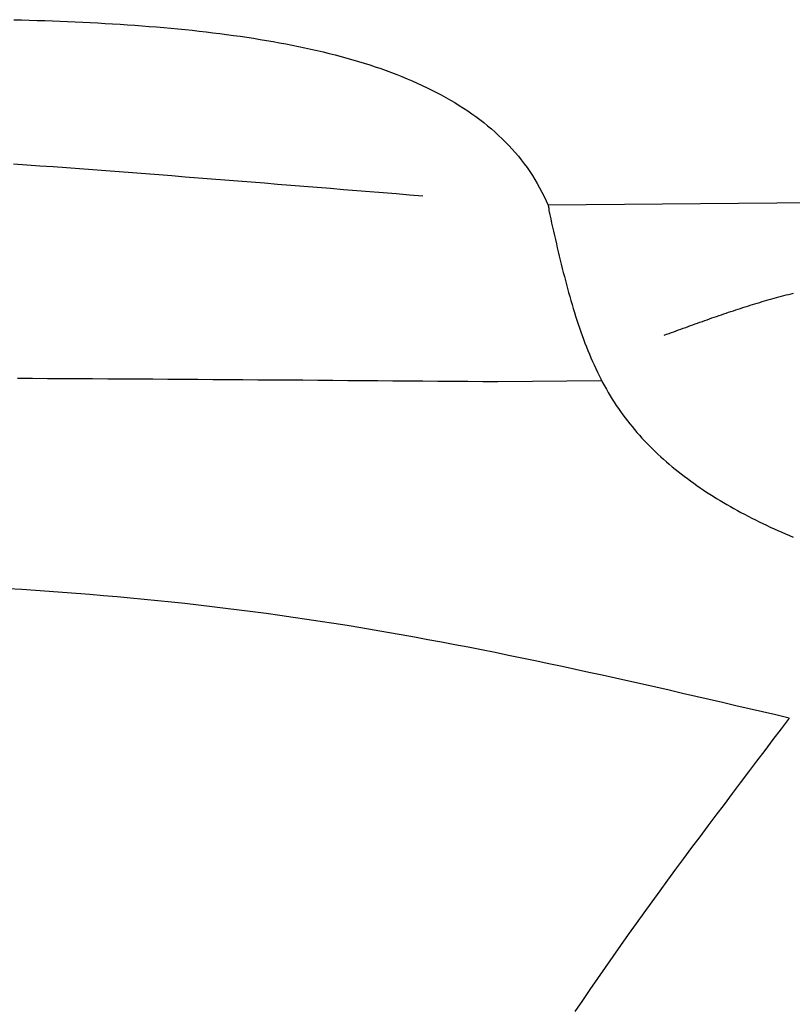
# Model space of a CAD drawing. Extents: x 715 to 7297, y 267 to 3409.
# Tile 16 of 67: x 2255 to 2523, y 2424 to 2765. Entities that reach past the tile are written whole.
import ezdxf

# ---------------------------------------------------------------- set-up
doc = ezdxf.new("R2010")
doc.units = 0
doc.layers.add('CAR', color=10, linetype='CONTINUOUS')

msp = doc.modelspace()

# ---------------------------------------------------------------- linework, layer by layer
at = {"layer": 'CAR'}
for p, q in [((2646.745, 2703.049), (2438.519, 2701.078)), ((2421.112, 2639.87), (2457.111, 2640.254))]:
    msp.add_line(p, q, dxfattribs=at)
for points in [[(2253.07, 2765.47, 0), (2255.76, 2765.4, 0), (2258.44, 2765.33, 0), (2261.12, 2765.24, 0), (2263.79, 2765.16, 0), (2266.44, 2765.06, 0), (2269.09, 2764.96, 0), (2271.73, 2764.85, 0), (2274.37, 2764.74, 0), (2276.99, 2764.62, 0), (2279.6, 2764.49, 0), (2282.2, 2764.35, 0), (2284.79, 2764.2, 0), (2287.37, 2764.05, 0), (2289.93, 2763.89, 0), (2292.49, 2763.72, 0), (2295.03, 2763.54, 0), (2297.57, 2763.35, 0), (2300.09, 2763.16, 0), (2302.59, 2762.95, 0), (2305.09, 2762.74, 0), (2307.57, 2762.51, 0), (2310.04, 2762.28, 0), (2312.5, 2762.04, 0), (2314.94, 2761.78, 0), (2317.36, 2761.52, 0), (2319.78, 2761.24, 0), (2322.18, 2760.96, 0), (2324.56, 2760.66, 0), (2326.93, 2760.35, 0), (2329.28, 2760.03, 0), (2331.62, 2759.7, 0), (2333.94, 2759.36, 0), (2336.24, 2759.01, 0), (2338.53, 2758.64, 0), (2340.8, 2758.26, 0), (2343.06, 2757.87, 0), (2345.29, 2757.47, 0), (2347.51, 2757.05, 0), (2349.72, 2756.62, 0), (2351.9, 2756.18, 0), (2354.07, 2755.72, 0), (2356.21, 2755.25, 0), (2358.34, 2754.77, 0), (2360.45, 2754.27, 0), (2362.54, 2753.76, 0), (2364.61, 2753.23, 0), (2366.66, 2752.69, 0), (2368.69, 2752.13, 0), (2370.7, 2751.56, 0), (2372.69, 2750.97, 0), (2374.65, 2750.37, 0), (2376.6, 2749.75, 0), (2378.52, 2749.12, 0), (2380.43, 2748.47, 0), (2382.31, 2747.8, 0), (2384.17, 2747.12, 0), (2386, 2746.42, 0), (2387.81, 2745.71, 0), (2389.6, 2744.98, 0), (2391.37, 2744.23, 0), (2393.11, 2743.46, 0), (2394.83, 2742.67, 0), (2396.53, 2741.87, 0), (2398.2, 2741.05, 0), (2399.84, 2740.21, 0), (2401.46, 2739.36, 0), (2403.06, 2738.48, 0), (2404.63, 2737.59, 0), (2406.17, 2736.67, 0), (2407.69, 2735.74, 0), (2409.18, 2734.79, 0), (2410.64, 2733.82, 0), (2412.08, 2732.83, 0), (2413.49, 2731.82, 0), (2414.88, 2730.79, 0), (2416.23, 2729.74, 0), (2417.56, 2728.66, 0), (2418.86, 2727.57, 0), (2420.13, 2726.46, 0), (2421.37, 2725.32, 0), (2422.58, 2724.17, 0), (2423.77, 2722.99, 0), (2424.92, 2721.79, 0), (2426.05, 2720.57, 0), (2427.14, 2719.33, 0), (2428.21, 2718.06, 0), (2429.24, 2716.78, 0), (2430.24, 2715.47, 0), (2431.22, 2714.13, 0), (2432.16, 2712.78, 0), (2433.07, 2711.4, 0), (2433.94, 2710, 0), (2434.79, 2708.57, 0), (2435.6, 2707.12, 0), (2436.38, 2705.65, 0), (2437.13, 2704.15, 0), (2437.84, 2702.63, 0), (2438.52, 2701.08, 0)], [(2252.98, 2715.45, 0), (2257.56, 2715.12, 0), (2262.14, 2714.79, 0), (2266.73, 2714.46, 0), (2271.31, 2714.12, 0), (2275.89, 2713.78, 0), (2280.47, 2713.44, 0), (2285.05, 2713.09, 0), (2289.63, 2712.75, 0), (2294.21, 2712.4, 0), (2298.8, 2712.04, 0), (2303.38, 2711.69, 0), (2307.96, 2711.34, 0), (2312.54, 2710.98, 0), (2317.12, 2710.62, 0), (2321.7, 2710.26, 0), (2326.28, 2709.89, 0), (2330.87, 2709.53, 0), (2335.45, 2709.16, 0), (2340.03, 2708.8, 0), (2344.61, 2708.43, 0), (2349.19, 2708.06, 0), (2353.77, 2707.69, 0), (2358.35, 2707.32, 0), (2362.94, 2706.95, 0), (2367.52, 2706.57, 0), (2372.1, 2706.2, 0), (2376.68, 2705.83, 0), (2381.26, 2705.45, 0), (2385.84, 2705.08, 0), (2390.42, 2704.7, 0), (2395.01, 2704.33, 0)], [(2438.52, 2701.08, 0), (2438.52, 2701.07, 0), (2438.53, 2701.06, 0), (2438.53, 2701.04, 0), (2438.53, 2701.03, 0), (2438.54, 2701.02, 0), (2438.54, 2701.01, 0), (2438.54, 2701, 0), (2438.55, 2700.99, 0), (2438.55, 2700.98, 0), (2438.55, 2700.96, 0), (2438.56, 2700.95, 0), (2438.56, 2700.94, 0), (2438.56, 2700.93, 0), (2438.57, 2700.92, 0), (2438.57, 2700.91, 0), (2438.57, 2700.89, 0), (2438.58, 2700.88, 0), (2438.58, 2700.87, 0), (2438.58, 2700.86, 0), (2438.59, 2700.85, 0), (2438.59, 2700.84, 0), (2438.59, 2700.83, 0), (2438.6, 2700.81, 0), (2438.6, 2700.8, 0), (2438.6, 2700.79, 0), (2438.6, 2700.78, 0), (2438.61, 2700.77, 0), (2438.61, 2700.76, 0), (2438.61, 2700.75, 0), (2438.62, 2700.73, 0), (2438.62, 2700.72, 0), (2438.62, 2700.71, 0), (2438.63, 2700.7, 0), (2438.63, 2700.69, 0), (2438.63, 2700.68, 0), (2438.64, 2700.66, 0), (2438.64, 2700.65, 0), (2438.64, 2700.64, 0), (2438.64, 2700.63, 0), (2438.65, 2700.62, 0), (2438.65, 2700.61, 0), (2438.65, 2700.6, 0), (2438.66, 2700.58, 0), (2438.66, 2700.57, 0), (2438.66, 2700.56, 0), (2438.66, 2700.55, 0), (2438.67, 2700.54, 0), (2438.67, 2700.53, 0), (2438.67, 2700.51, 0), (2438.67, 2700.5, 0), (2438.68, 2700.49, 0), (2438.68, 2700.48, 0), (2438.68, 2700.47, 0), (2438.69, 2700.46, 0), (2438.69, 2700.44, 0), (2438.69, 2700.43, 0), (2438.69, 2700.42, 0), (2438.69, 2700.41, 0), (2438.7, 2700.4, 0), (2438.7, 2700.39, 0), (2438.7, 2700.37, 0), (2438.7, 2700.36, 0), (2438.71, 2700.35, 0), (2438.71, 2700.34, 0), (2438.71, 2700.33, 0), (2438.71, 2700.32, 0), (2438.71, 2700.3, 0), (2438.72, 2700.29, 0), (2438.72, 2700.28, 0), (2438.72, 2700.27, 0), (2438.72, 2700.26, 0), (2438.72, 2700.25, 0), (2438.73, 2700.23, 0), (2438.73, 2700.22, 0), (2438.73, 2700.21, 0), (2438.73, 2700.2, 0), (2438.73, 2700.19, 0), (2438.73, 2700.18, 0), (2438.74, 2700.16, 0), (2438.74, 2700.15, 0), (2438.74, 2700.14, 0), (2438.74, 2700.13, 0), (2438.74, 2700.12, 0), (2438.74, 2700.1, 0), (2438.75, 2700.09, 0), (2438.75, 2700.08, 0), (2438.75, 2700.07, 0), (2438.75, 2700.06, 0), (2438.75, 2700.05, 0), (2438.75, 2700.03, 0), (2438.75, 2700.02, 0), (2438.76, 2700.01, 0), (2438.76, 2700, 0), (2438.76, 2699.99, 0), (2438.76, 2699.97, 0), (2438.76, 2699.96, 0), (2438.76, 2699.95, 0), (2438.76, 2699.94, 0), (2438.76, 2699.93, 0), (2438.76, 2699.92, 0), (2438.77, 2699.9, 0), (2438.77, 2699.89, 0), (2438.77, 2699.88, 0), (2438.77, 2699.87, 0), (2438.77, 2699.86, 0), (2438.77, 2699.84, 0), (2438.77, 2699.83, 0), (2438.77, 2699.82, 0), (2438.77, 2699.81, 0), (2438.77, 2699.8, 0), (2438.78, 2699.78, 0), (2438.78, 2699.77, 0), (2438.78, 2699.76, 0), (2438.78, 2699.75, 0), (2438.78, 2699.74, 0), (2438.78, 2699.72, 0), (2438.78, 2699.71, 0), (2438.78, 2699.7, 0), (2438.78, 2699.69, 0), (2438.78, 2699.68, 0), (2438.78, 2699.67, 0), (2438.78, 2699.65, 0), (2438.78, 2699.64, 0), (2438.79, 2699.63, 0), (2438.79, 2699.62, 0), (2438.79, 2699.61, 0), (2438.79, 2699.59, 0), (2438.79, 2699.58, 0), (2438.79, 2699.57, 0), (2438.79, 2699.56, 0), (2438.79, 2699.55, 0), (2438.79, 2699.53, 0), (2438.79, 2699.52, 0), (2438.79, 2699.51, 0), (2438.79, 2699.5, 0), (2438.79, 2699.49, 0), (2438.79, 2699.47, 0), (2438.79, 2699.46, 0), (2438.79, 2699.45, 0), (2438.79, 2699.44, 0), (2438.8, 2699.43, 0), (2438.8, 2699.41, 0), (2438.8, 2699.4, 0), (2438.8, 2699.39, 0), (2438.8, 2699.38, 0), (2438.8, 2699.37, 0), (2438.8, 2699.35, 0), (2438.8, 2699.34, 0), (2438.8, 2699.33, 0), (2438.8, 2699.32, 0), (2438.8, 2699.31, 0), (2438.8, 2699.29, 0), (2438.8, 2699.28, 0), (2438.8, 2699.27, 0), (2438.8, 2699.26, 0), (2438.8, 2699.25, 0), (2438.8, 2699.23, 0), (2438.8, 2699.22, 0), (2438.8, 2699.21, 0)], [(2438.8, 2699.21, 0), (2439.13, 2697.77, 0), (2439.45, 2696.33, 0), (2439.77, 2694.89, 0), (2440.1, 2693.45, 0), (2440.42, 2692.01, 0), (2440.75, 2690.57, 0), (2441.08, 2689.13, 0), (2441.41, 2687.7, 0), (2441.74, 2686.27, 0), (2442.08, 2684.84, 0), (2442.42, 2683.41, 0), (2442.76, 2681.98, 0), (2443.11, 2680.56, 0), (2443.46, 2679.15, 0), (2443.82, 2677.73, 0), (2444.18, 2676.32, 0), (2444.54, 2674.92, 0), (2444.92, 2673.52, 0), (2445.29, 2672.12, 0), (2445.67, 2670.73, 0), (2446.06, 2669.34, 0), (2446.46, 2667.96, 0), (2446.86, 2666.59, 0), (2447.27, 2665.22, 0), (2447.69, 2663.86, 0), (2448.11, 2662.5, 0), (2448.55, 2661.16, 0), (2448.99, 2659.81, 0), (2449.44, 2658.48, 0), (2449.9, 2657.16, 0), (2450.37, 2655.84, 0), (2450.85, 2654.53, 0), (2451.34, 2653.23, 0), (2451.84, 2651.94, 0), (2452.35, 2650.65, 0), (2452.87, 2649.38, 0), (2453.4, 2648.12, 0), (2453.95, 2646.86, 0), (2454.5, 2645.62, 0), (2455.07, 2644.38, 0), (2455.65, 2643.16, 0), (2456.25, 2641.95, 0), (2456.85, 2640.75, 0), (2457.48, 2639.56, 0), (2458.11, 2638.38, 0), (2458.76, 2637.22, 0), (2459.42, 2636.06, 0), (2460.1, 2634.92, 0), (2460.8, 2633.8, 0), (2461.51, 2632.68, 0), (2462.23, 2631.58, 0), (2462.97, 2630.49, 0), (2463.72, 2629.41, 0), (2464.49, 2628.35, 0), (2465.27, 2627.29, 0), (2466.07, 2626.25, 0), (2466.88, 2625.22, 0), (2467.7, 2624.2, 0), (2468.54, 2623.2, 0), (2469.39, 2622.2, 0), (2470.26, 2621.22, 0), (2471.13, 2620.25, 0), (2472.03, 2619.29, 0), (2472.93, 2618.34, 0), (2473.85, 2617.4, 0), (2474.78, 2616.48, 0), (2475.72, 2615.56, 0), (2476.68, 2614.65, 0), (2477.65, 2613.76, 0), (2478.63, 2612.87, 0), (2479.62, 2612, 0), (2480.63, 2611.13, 0), (2481.64, 2610.28, 0), (2482.67, 2609.43, 0), (2483.71, 2608.6, 0), (2484.76, 2607.77, 0), (2485.83, 2606.96, 0), (2486.9, 2606.15, 0), (2487.98, 2605.36, 0), (2489.08, 2604.57, 0), (2490.19, 2603.79, 0), (2491.3, 2603.02, 0), (2492.43, 2602.26, 0), (2493.57, 2601.51, 0), (2494.72, 2600.76, 0), (2495.88, 2600.03, 0), (2497.05, 2599.3, 0), (2498.23, 2598.59, 0), (2499.41, 2597.88, 0), (2500.61, 2597.18, 0), (2501.82, 2596.48, 0), (2503.04, 2595.8, 0), (2504.26, 2595.12, 0), (2505.5, 2594.45, 0), (2506.74, 2593.79, 0), (2507.99, 2593.13, 0), (2509.25, 2592.48, 0), (2510.52, 2591.84, 0), (2511.8, 2591.21, 0), (2513.09, 2590.58, 0), (2514.38, 2589.96, 0), (2515.68, 2589.35, 0), (2516.99, 2588.74, 0), (2518.31, 2588.14, 0), (2519.63, 2587.55, 0), (2520.97, 2586.96, 0), (2522.31, 2586.38, 0), (2523.65, 2585.8, 0)], [(2478.88, 2655.96, 0), (2479.7, 2656.27, 0), (2480.53, 2656.57, 0), (2481.35, 2656.87, 0), (2482.18, 2657.17, 0), (2483, 2657.47, 0), (2483.83, 2657.77, 0), (2484.65, 2658.07, 0), (2485.48, 2658.37, 0), (2486.31, 2658.67, 0), (2487.13, 2658.97, 0), (2487.96, 2659.27, 0), (2488.78, 2659.57, 0), (2489.61, 2659.87, 0), (2490.44, 2660.16, 0), (2491.26, 2660.46, 0), (2492.09, 2660.75, 0), (2492.92, 2661.04, 0), (2493.74, 2661.34, 0), (2494.57, 2661.63, 0), (2495.4, 2661.92, 0), (2496.22, 2662.2, 0), (2497.05, 2662.49, 0), (2497.88, 2662.78, 0), (2498.71, 2663.06, 0), (2499.54, 2663.34, 0), (2500.37, 2663.62, 0), (2501.2, 2663.9, 0), (2502.02, 2664.18, 0), (2502.85, 2664.45, 0), (2503.68, 2664.73, 0), (2504.51, 2665, 0), (2505.34, 2665.27, 0), (2506.18, 2665.53, 0), (2507.01, 2665.8, 0), (2507.84, 2666.06, 0), (2508.67, 2666.32, 0), (2509.5, 2666.58, 0), (2510.33, 2666.84, 0), (2511.17, 2667.09, 0), (2512, 2667.34, 0), (2512.84, 2667.59, 0), (2513.67, 2667.83, 0), (2514.5, 2668.07, 0), (2515.34, 2668.31, 0), (2516.17, 2668.55, 0), (2517.01, 2668.78, 0), (2517.85, 2669.02, 0), (2518.68, 2669.24, 0), (2519.52, 2669.47, 0), (2520.36, 2669.69, 0), (2521.2, 2669.91, 0), (2522.04, 2670.12, 0), (2522.88, 2670.33, 0), (2523.72, 2670.54, 0)], [(2254.3, 2641, 0), (2259.53, 2640.98, 0), (2264.76, 2640.95, 0), (2269.98, 2640.93, 0), (2275.2, 2640.9, 0), (2280.42, 2640.87, 0), (2285.65, 2640.85, 0), (2290.86, 2640.82, 0), (2296.08, 2640.79, 0), (2301.3, 2640.75, 0), (2306.52, 2640.72, 0), (2311.73, 2640.69, 0), (2316.95, 2640.66, 0), (2322.16, 2640.62, 0), (2327.37, 2640.59, 0), (2332.58, 2640.55, 0), (2337.8, 2640.51, 0), (2343.01, 2640.48, 0), (2348.22, 2640.44, 0), (2353.43, 2640.4, 0), (2358.63, 2640.36, 0), (2363.84, 2640.32, 0), (2369.05, 2640.28, 0), (2374.26, 2640.24, 0), (2379.46, 2640.2, 0), (2384.67, 2640.16, 0), (2389.88, 2640.12, 0), (2395.08, 2640.08, 0), (2400.29, 2640.04, 0), (2405.5, 2640, 0), (2410.7, 2639.95, 0), (2415.91, 2639.91, 0), (2421.11, 2639.87, 0)], [(2522.28, 2523.04, 0), (2517.65, 2524.12, 0), (2513.01, 2525.2, 0), (2508.37, 2526.28, 0), (2503.74, 2527.35, 0), (2499.1, 2528.43, 0), (2494.46, 2529.5, 0), (2489.82, 2530.57, 0), (2485.18, 2531.63, 0), (2480.54, 2532.69, 0), (2475.9, 2533.74, 0), (2471.26, 2534.79, 0), (2466.62, 2535.83, 0), (2461.97, 2536.87, 0), (2457.33, 2537.89, 0), (2452.68, 2538.91, 0), (2448.04, 2539.92, 0), (2443.39, 2540.92, 0), (2438.74, 2541.91, 0), (2434.09, 2542.89, 0), (2429.44, 2543.86, 0), (2424.79, 2544.81, 0), (2420.13, 2545.75, 0), (2415.47, 2546.68, 0), (2410.82, 2547.6, 0), (2406.16, 2548.5, 0), (2401.49, 2549.39, 0), (2396.83, 2550.26, 0), (2392.16, 2551.11, 0), (2387.49, 2551.95, 0), (2382.82, 2552.77, 0), (2378.15, 2553.58, 0), (2373.48, 2554.36, 0), (2368.8, 2555.13, 0), (2364.12, 2555.87, 0), (2359.43, 2556.6, 0), (2354.75, 2557.3, 0), (2350.06, 2557.99, 0), (2345.37, 2558.65, 0), (2340.68, 2559.3, 0), (2335.98, 2559.93, 0), (2331.28, 2560.53, 0), (2326.58, 2561.12, 0), (2321.88, 2561.68, 0), (2317.18, 2562.23, 0), (2312.47, 2562.76, 0), (2307.76, 2563.27, 0), (2303.05, 2563.76, 0), (2298.33, 2564.23, 0), (2293.62, 2564.68, 0), (2288.9, 2565.12, 0), (2284.18, 2565.53, 0), (2279.46, 2565.93, 0), (2274.73, 2566.31, 0), (2270.01, 2566.67, 0), (2265.28, 2567.02, 0), (2260.55, 2567.34, 0), (2255.82, 2567.65, 0), (2251.08, 2567.94, 0)], [(2522.28, 2523.04, 0), (2519.44, 2519.3, 0), (2516.6, 2515.56, 0), (2513.76, 2511.82, 0), (2510.92, 2508.08, 0), (2508.09, 2504.34, 0), (2505.26, 2500.6, 0), (2502.43, 2496.85, 0), (2499.61, 2493.1, 0), (2496.79, 2489.36, 0), (2493.98, 2485.61, 0), (2491.18, 2481.85, 0), (2488.38, 2478.09, 0), (2485.6, 2474.33, 0), (2482.82, 2470.57, 0), (2480.05, 2466.8, 0), (2477.3, 2463.03, 0), (2474.55, 2459.25, 0), (2471.82, 2455.47, 0), (2469.1, 2451.69, 0), (2466.39, 2447.89, 0), (2463.7, 2444.1, 0), (2461.02, 2440.29, 0), (2458.35, 2436.48, 0), (2455.71, 2432.67, 0), (2453.08, 2428.84, 0), (2450.47, 2425.01, 0), (2447.87, 2421.18, 0)]]:
    msp.add_polyline3d(points, dxfattribs=at)

doc.saveas('drawing.dxf')
